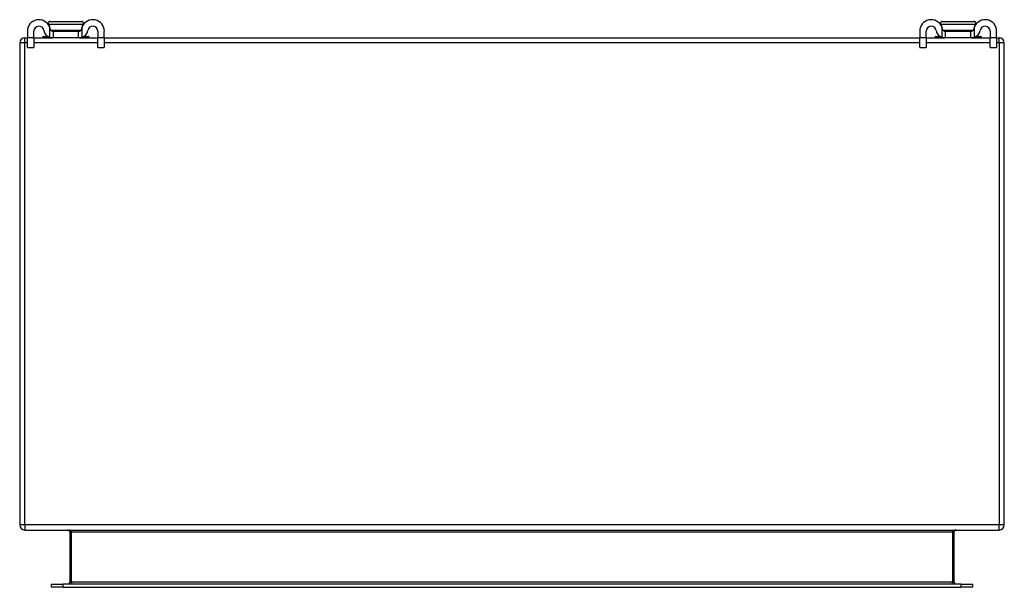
# Model space of a CAD drawing. Header units: inches. Extents: x 7 to 112, y 7 to 76.
# Tile 1 of 61: x 7 to 23, y 7 to 16. Entities that reach past the tile are written whole.
import ezdxf

# ---------------------------------------------------------------- set-up
doc = ezdxf.new("R2010")
doc.units = ezdxf.units.IN
doc.header["$MEASUREMENT"] = 0
doc.layers.add('Visible Edges(ANSI)', color=7, linetype='Continuous', lineweight=25)
doc.layers.add('Visible Tangent Edges(ANSI)', color=7, linetype='Continuous', lineweight=25)

msp = doc.modelspace()

# ---------------------------------------------------------------- linework, layer by layer
at = {"layer": 'Visible Edges(ANSI)'}
for p, q in [((7.964, 16.392), (8.482, 16.392)), ((22.464, 16.392), (22.982, 16.392)), ((7.598, 16.234), (7.598, 16.128)), ((7.703, 16.128), (7.703, 16.234)), ((7.955, 16.317), (7.957, 16.317)), ((8.002, 16.234), (8.02, 16.234)), ((8.02, 16.129), (8.02, 16.234)), ((8.02, 16.234), (8.426, 16.234)), ((8.426, 16.234), (8.444, 16.234)), ((8.426, 16.234), (8.426, 16.129)), ((8.49, 16.317), (8.492, 16.317)), ((8.743, 16.234), (8.743, 16.128)), ((8.848, 16.128), (8.848, 16.234)), ((22.098, 16.234), (22.098, 16.128)), ((22.203, 16.128), (22.203, 16.234)), ((22.455, 16.317), (22.457, 16.317)), ((22.502, 16.234), (22.52, 16.234)), ((22.52, 16.129), (22.52, 16.234)), ((22.52, 16.234), (22.926, 16.234)), ((22.926, 16.234), (22.944, 16.234)), ((22.926, 16.234), (22.926, 16.129)), ((22.99, 16.317), (22.992, 16.317)), ((23.243, 16.234), (23.243, 16.128)), ((23.348, 16.128), (23.348, 16.234)), ((7.473, 16.045), (7.473, 8.213)), ((7.557, 16.129), (7.598, 16.129)), ((7.598, 15.972), (7.598, 16.128)), ((7.703, 16.129), (8.002, 16.129)), ((7.703, 16.128), (7.703, 15.972)), ((7.849, 16.141), (7.849, 16.137)), ((7.857, 16.149), (7.932, 16.149)), ((8.02, 16.129), (8.002, 16.129)), ((8.426, 16.129), (8.02, 16.129)), ((8.444, 16.129), (8.426, 16.129)), ((8.444, 16.129), (8.743, 16.129)), ((8.515, 16.149), (8.589, 16.149)), ((8.597, 16.141), (8.597, 16.137)), ((8.743, 15.972), (8.743, 16.128)), ((8.848, 16.129), (22.098, 16.129)), ((8.848, 16.128), (8.848, 15.972)), ((22.098, 15.972), (22.098, 16.128)), ((22.203, 16.129), (22.502, 16.129)), ((22.203, 16.128), (22.203, 15.972)), ((22.349, 16.141), (22.349, 16.137)), ((22.357, 16.149), (22.432, 16.149)), ((22.52, 16.129), (22.502, 16.129)), ((22.926, 16.129), (22.52, 16.129)), ((22.944, 16.129), (22.926, 16.129)), ((22.944, 16.129), (23.243, 16.129)), ((23.015, 16.149), (23.089, 16.149)), ((23.097, 16.141), (23.097, 16.137)), ((23.243, 15.972), (23.243, 16.128)), ((23.348, 16.129), (23.389, 16.129)), ((23.348, 16.128), (23.348, 15.972)), ((23.473, 8.213), (23.473, 16.045)), ((7.598, 15.972), (7.703, 15.972)), ((8.743, 15.972), (8.848, 15.972)), ((22.098, 15.972), (22.203, 15.972)), ((23.243, 15.972), (23.348, 15.972)), ((7.557, 8.129), (23.389, 8.129)), ((8.286, 8.098), (8.286, 7.282)), ((22.66, 7.282), (22.66, 8.098)), ((7.985, 7.251), (8.182, 7.251)), ((7.985, 7.251), (7.985, 7.198)), ((22.765, 7.251), (8.182, 7.251)), ((22.765, 7.251), (22.961, 7.251)), ((22.961, 7.198), (22.961, 7.251)), ((8.182, 7.198), (7.985, 7.198)), ((8.182, 7.198), (22.765, 7.198)), ((22.961, 7.198), (22.765, 7.198))]:
    msp.add_line(p, q, dxfattribs=at)
at = {"layer": 'Visible Edges(ANSI)', "flags": 128}
for points in [[(7.964, 16.392), (7.962, 16.392), (7.959, 16.391), (7.956, 16.391), (7.954, 16.39), (7.951, 16.389), (7.949, 16.387), (7.947, 16.386), (7.944, 16.384), (7.943, 16.382), (7.941, 16.38), (7.939, 16.378), (7.938, 16.376), (7.937, 16.373), (7.936, 16.371), (7.935, 16.368), (7.935, 16.366), (7.934, 16.363), (7.935, 16.36), (7.935, 16.358), (7.935, 16.355), (7.936, 16.352), (7.937, 16.35), (7.938, 16.347), (7.94, 16.345)], [(7.94, 16.345), (7.941, 16.344), (7.942, 16.343), (7.942, 16.342), (7.943, 16.341), (7.944, 16.339), (7.945, 16.338), (7.945, 16.337), (7.946, 16.336), (7.947, 16.335), (7.948, 16.334), (7.948, 16.332), (7.949, 16.331), (7.95, 16.33), (7.95, 16.329), (7.951, 16.328), (7.952, 16.326), (7.952, 16.325), (7.953, 16.324), (7.954, 16.323), (7.954, 16.322), (7.955, 16.32), (7.955, 16.319), (7.956, 16.318), (7.957, 16.317)], [(8.507, 16.345), (8.508, 16.347), (8.509, 16.35), (8.51, 16.352), (8.511, 16.355), (8.512, 16.358), (8.512, 16.36), (8.512, 16.363), (8.512, 16.366), (8.511, 16.368), (8.511, 16.371), (8.51, 16.373), (8.509, 16.376), (8.507, 16.378), (8.506, 16.38), (8.504, 16.382), (8.502, 16.384), (8.5, 16.386), (8.498, 16.387), (8.495, 16.389), (8.493, 16.39), (8.49, 16.391), (8.488, 16.391), (8.485, 16.392), (8.482, 16.392)], [(8.49, 16.317), (8.49, 16.318), (8.491, 16.319), (8.492, 16.32), (8.492, 16.322), (8.493, 16.323), (8.493, 16.324), (8.494, 16.325), (8.495, 16.326), (8.495, 16.328), (8.496, 16.329), (8.497, 16.33), (8.498, 16.331), (8.498, 16.332), (8.499, 16.334), (8.5, 16.335), (8.5, 16.336), (8.501, 16.337), (8.502, 16.338), (8.503, 16.339), (8.503, 16.341), (8.504, 16.342), (8.505, 16.343), (8.506, 16.344), (8.507, 16.345)], [(22.464, 16.392), (22.462, 16.392), (22.459, 16.391), (22.456, 16.391), (22.454, 16.39), (22.451, 16.389), (22.449, 16.387), (22.447, 16.386), (22.444, 16.384), (22.443, 16.382), (22.441, 16.38), (22.439, 16.378), (22.438, 16.376), (22.437, 16.373), (22.436, 16.371), (22.435, 16.368), (22.435, 16.366), (22.434, 16.363), (22.435, 16.36), (22.435, 16.358), (22.435, 16.355), (22.436, 16.352), (22.437, 16.35), (22.438, 16.347), (22.44, 16.345)], [(22.44, 16.345), (22.441, 16.344), (22.442, 16.343), (22.442, 16.342), (22.443, 16.341), (22.444, 16.339), (22.445, 16.338), (22.445, 16.337), (22.446, 16.336), (22.447, 16.335), (22.448, 16.334), (22.448, 16.332), (22.449, 16.331), (22.45, 16.33), (22.45, 16.329), (22.451, 16.328), (22.452, 16.326), (22.452, 16.325), (22.453, 16.324), (22.454, 16.323), (22.454, 16.322), (22.455, 16.32), (22.455, 16.319), (22.456, 16.318), (22.457, 16.317)], [(23.007, 16.345), (23.008, 16.347), (23.009, 16.35), (23.01, 16.352), (23.011, 16.355), (23.012, 16.358), (23.012, 16.36), (23.012, 16.363), (23.012, 16.366), (23.011, 16.368), (23.011, 16.371), (23.01, 16.373), (23.009, 16.376), (23.007, 16.378), (23.006, 16.38), (23.004, 16.382), (23.002, 16.384), (23, 16.386), (22.998, 16.387), (22.995, 16.389), (22.993, 16.39), (22.99, 16.391), (22.988, 16.391), (22.985, 16.392), (22.982, 16.392)], [(22.99, 16.317), (22.99, 16.318), (22.991, 16.319), (22.992, 16.32), (22.992, 16.322), (22.993, 16.323), (22.993, 16.324), (22.994, 16.325), (22.995, 16.326), (22.995, 16.328), (22.996, 16.329), (22.997, 16.33), (22.998, 16.331), (22.998, 16.332), (22.999, 16.334), (23, 16.335), (23, 16.336), (23.001, 16.337), (23.002, 16.338), (23.003, 16.339), (23.003, 16.341), (23.004, 16.342), (23.005, 16.343), (23.006, 16.344), (23.007, 16.345)], [(7.971, 16.261), (7.971, 16.263), (7.971, 16.265), (7.97, 16.267), (7.97, 16.269), (7.97, 16.271), (7.969, 16.273), (7.969, 16.275), (7.968, 16.277), (7.968, 16.279), (7.967, 16.281), (7.967, 16.283), (7.966, 16.285), (7.966, 16.287), (7.965, 16.289), (7.965, 16.291), (7.964, 16.293), (7.963, 16.294), (7.963, 16.296), (7.962, 16.298), (7.961, 16.3), (7.961, 16.302), (7.96, 16.304), (7.959, 16.306), (7.958, 16.308)], [(8.002, 16.234), (8.001, 16.234), (7.999, 16.234), (7.998, 16.235), (7.996, 16.235), (7.994, 16.235), (7.993, 16.236), (7.991, 16.236), (7.989, 16.237), (7.988, 16.238), (7.986, 16.239), (7.985, 16.24), (7.983, 16.241), (7.981, 16.242), (7.98, 16.243), (7.979, 16.245), (7.978, 16.246), (7.976, 16.248), (7.975, 16.249), (7.974, 16.251), (7.974, 16.253), (7.973, 16.255), (7.972, 16.257), (7.972, 16.259), (7.971, 16.261)], [(8.475, 16.261), (8.475, 16.259), (8.474, 16.257), (8.474, 16.255), (8.473, 16.253), (8.472, 16.251), (8.471, 16.249), (8.47, 16.248), (8.469, 16.246), (8.468, 16.245), (8.466, 16.243), (8.465, 16.242), (8.463, 16.241), (8.462, 16.24), (8.46, 16.239), (8.459, 16.238), (8.457, 16.237), (8.455, 16.236), (8.454, 16.236), (8.452, 16.235), (8.451, 16.235), (8.449, 16.235), (8.447, 16.234), (8.446, 16.234), (8.444, 16.234)], [(8.488, 16.308), (8.487, 16.306), (8.487, 16.304), (8.486, 16.302), (8.485, 16.3), (8.485, 16.298), (8.484, 16.296), (8.483, 16.294), (8.483, 16.293), (8.482, 16.291), (8.481, 16.289), (8.481, 16.287), (8.48, 16.285), (8.48, 16.283), (8.479, 16.281), (8.479, 16.279), (8.478, 16.277), (8.478, 16.275), (8.477, 16.273), (8.477, 16.271), (8.476, 16.269), (8.476, 16.267), (8.476, 16.265), (8.475, 16.263), (8.475, 16.261)], [(22.471, 16.261), (22.471, 16.263), (22.471, 16.265), (22.47, 16.267), (22.47, 16.269), (22.47, 16.271), (22.469, 16.273), (22.469, 16.275), (22.468, 16.277), (22.468, 16.279), (22.467, 16.281), (22.467, 16.283), (22.466, 16.285), (22.466, 16.287), (22.465, 16.289), (22.465, 16.291), (22.464, 16.293), (22.463, 16.294), (22.463, 16.296), (22.462, 16.298), (22.461, 16.3), (22.461, 16.302), (22.46, 16.304), (22.459, 16.306), (22.458, 16.308)], [(22.502, 16.234), (22.501, 16.234), (22.499, 16.234), (22.498, 16.235), (22.496, 16.235), (22.494, 16.235), (22.493, 16.236), (22.491, 16.236), (22.489, 16.237), (22.488, 16.238), (22.486, 16.239), (22.485, 16.24), (22.483, 16.241), (22.481, 16.242), (22.48, 16.243), (22.479, 16.245), (22.478, 16.246), (22.476, 16.248), (22.475, 16.249), (22.474, 16.251), (22.474, 16.253), (22.473, 16.255), (22.472, 16.257), (22.472, 16.259), (22.471, 16.261)], [(22.975, 16.261), (22.975, 16.259), (22.974, 16.257), (22.974, 16.255), (22.973, 16.253), (22.972, 16.251), (22.971, 16.249), (22.97, 16.248), (22.969, 16.246), (22.968, 16.245), (22.966, 16.243), (22.965, 16.242), (22.963, 16.241), (22.962, 16.24), (22.96, 16.239), (22.959, 16.238), (22.957, 16.237), (22.955, 16.236), (22.954, 16.236), (22.952, 16.235), (22.951, 16.235), (22.949, 16.235), (22.947, 16.234), (22.946, 16.234), (22.944, 16.234)], [(22.988, 16.308), (22.987, 16.306), (22.987, 16.304), (22.986, 16.302), (22.985, 16.3), (22.985, 16.298), (22.984, 16.296), (22.983, 16.294), (22.983, 16.293), (22.982, 16.291), (22.981, 16.289), (22.981, 16.287), (22.98, 16.285), (22.98, 16.283), (22.979, 16.281), (22.979, 16.279), (22.978, 16.277), (22.978, 16.275), (22.977, 16.273), (22.977, 16.271), (22.976, 16.269), (22.976, 16.267), (22.976, 16.265), (22.975, 16.263), (22.975, 16.261)], [(7.958, 16.136), (7.96, 16.136), (7.962, 16.135), (7.964, 16.135), (7.966, 16.134), (7.968, 16.134), (7.97, 16.133), (7.972, 16.133), (7.974, 16.132), (7.976, 16.132), (7.978, 16.131), (7.98, 16.131), (7.982, 16.131), (7.984, 16.13), (7.985, 16.13), (7.987, 16.13), (7.989, 16.13), (7.991, 16.13), (7.993, 16.13), (7.994, 16.129), (7.996, 16.129), (7.998, 16.129), (7.999, 16.129), (8.001, 16.129), (8.002, 16.129)], [(8.444, 16.129), (8.446, 16.129), (8.447, 16.129), (8.449, 16.129), (8.451, 16.129), (8.452, 16.129), (8.454, 16.13), (8.456, 16.13), (8.457, 16.13), (8.459, 16.13), (8.461, 16.13), (8.463, 16.13), (8.465, 16.131), (8.467, 16.131), (8.469, 16.131), (8.471, 16.132), (8.473, 16.132), (8.475, 16.133), (8.477, 16.133), (8.479, 16.134), (8.481, 16.134), (8.482, 16.135), (8.484, 16.135), (8.486, 16.136), (8.488, 16.136)], [(22.458, 16.136), (22.46, 16.136), (22.462, 16.135), (22.464, 16.135), (22.466, 16.134), (22.468, 16.134), (22.47, 16.133), (22.472, 16.133), (22.474, 16.132), (22.476, 16.132), (22.478, 16.131), (22.48, 16.131), (22.482, 16.131), (22.484, 16.13), (22.485, 16.13), (22.487, 16.13), (22.489, 16.13), (22.491, 16.13), (22.493, 16.13), (22.494, 16.129), (22.496, 16.129), (22.498, 16.129), (22.499, 16.129), (22.501, 16.129), (22.502, 16.129)], [(22.944, 16.129), (22.946, 16.129), (22.947, 16.129), (22.949, 16.129), (22.951, 16.129), (22.952, 16.129), (22.954, 16.13), (22.956, 16.13), (22.957, 16.13), (22.959, 16.13), (22.961, 16.13), (22.963, 16.13), (22.965, 16.131), (22.967, 16.131), (22.969, 16.131), (22.971, 16.132), (22.973, 16.132), (22.975, 16.133), (22.977, 16.133), (22.979, 16.134), (22.981, 16.134), (22.982, 16.135), (22.984, 16.135), (22.986, 16.136), (22.988, 16.136)]]:
    msp.add_lwpolyline(points, dxfattribs=at)
at = {"layer": 'Visible Edges(ANSI)'}
for centre, radius, start, end in [((7.786, 16.234), 0.188, 23.0739, 180), ((8.661, 16.234), 0.188, 0, 156.9261), ((22.286, 16.234), 0.188, 23.0739, 180), ((23.161, 16.234), 0.188, 0, 156.9261), ((7.786, 16.234), 0.0825, 8.1564, 180), ((8.002, 16.265), 0.136, 188.1564, 251.2171), ((7.781, 16.234), 0.192, 7.5355, 25.5123), ((8.665, 16.234), 0.192, 154.4877, 172.4645), ((8.444, 16.265), 0.136, 288.7829, 351.8436), ((8.661, 16.234), 0.0825, 0, 171.8436), ((22.286, 16.234), 0.0825, 8.1564, 180), ((22.502, 16.265), 0.136, 188.1564, 251.2171), ((22.281, 16.234), 0.192, 7.5355, 25.5123), ((23.165, 16.234), 0.192, 154.4877, 172.4645), ((22.944, 16.265), 0.136, 288.7829, 351.8436), ((23.161, 16.234), 0.0825, 0, 171.8436), ((7.557, 16.045), 0.084, 90, 180), ((7.857, 16.141), 0.00787, 90, 180), ((7.857, 16.137), 0.00787, 180, 270), ((8.589, 16.141), 0.00787, 0, 90), ((8.589, 16.137), 0.00787, 270, 0), ((22.357, 16.141), 0.00787, 90, 180), ((22.357, 16.137), 0.00787, 180, 270), ((23.089, 16.141), 0.00787, 0, 90), ((23.089, 16.137), 0.00787, 270, 0), ((23.389, 16.045), 0.084, 0, 90), ((7.557, 8.213), 0.084, 180, 270), ((23.389, 8.213), 0.084, 270, 0), ((8.255, 8.098), 0.031, 0, 90), ((22.691, 8.098), 0.031, 90, 180), ((8.255, 7.282), 0.031, 270, 0), ((22.691, 7.282), 0.031, 180, 270)]:
    msp.add_arc(centre, radius, start, end, dxfattribs=at)
at = {"layer": 'Visible Tangent Edges(ANSI)'}
for p, q in [((8.507, 16.345), (7.94, 16.345)), ((23.007, 16.345), (22.44, 16.345)), ((7.958, 16.308), (7.958, 16.136)), ((7.976, 16.249), (8.471, 16.249)), ((8.488, 16.136), (8.488, 16.308)), ((22.458, 16.308), (22.458, 16.136)), ((22.476, 16.249), (22.971, 16.249)), ((22.988, 16.136), (22.988, 16.308)), ((7.557, 16.045), (7.473, 16.045)), ((7.557, 16.045), (7.557, 16.129)), ((7.557, 8.213), (7.557, 16.045)), ((7.598, 16.045), (7.557, 16.045)), ((7.703, 16.128), (7.598, 16.128)), ((8.743, 16.045), (7.703, 16.045)), ((7.947, 16.141), (7.849, 16.141)), ((7.849, 16.137), (7.956, 16.137)), ((8.49, 16.137), (8.597, 16.137)), ((8.597, 16.141), (8.5, 16.141)), ((8.848, 16.128), (8.743, 16.128)), ((22.098, 16.045), (8.848, 16.045)), ((22.203, 16.128), (22.098, 16.128)), ((23.243, 16.045), (22.203, 16.045)), ((22.447, 16.141), (22.349, 16.141)), ((22.349, 16.137), (22.456, 16.137)), ((22.99, 16.137), (23.097, 16.137)), ((23.097, 16.141), (23, 16.141)), ((23.348, 16.128), (23.243, 16.128)), ((23.389, 16.045), (23.348, 16.045)), ((23.389, 16.045), (23.389, 16.129)), ((23.473, 16.045), (23.389, 16.045)), ((23.389, 16.045), (23.389, 8.213)), ((7.557, 8.213), (7.473, 8.213)), ((23.389, 8.213), (7.557, 8.213)), ((7.557, 8.213), (7.557, 8.129)), ((23.473, 8.213), (23.389, 8.213)), ((23.389, 8.129), (23.389, 8.213)), ((8.317, 8.098), (8.286, 8.098)), ((8.317, 7.282), (8.317, 8.098)), ((8.317, 8.098), (22.629, 8.098)), ((22.629, 8.098), (22.66, 8.098)), ((22.629, 8.098), (22.629, 7.282)), ((8.182, 7.198), (8.182, 7.251)), ((8.286, 7.282), (8.317, 7.282)), ((8.317, 7.282), (8.317, 7.251)), ((22.629, 7.282), (8.317, 7.282)), ((22.629, 7.282), (22.66, 7.282)), ((22.629, 7.251), (22.629, 7.282)), ((22.765, 7.251), (22.765, 7.198))]:
    msp.add_line(p, q, dxfattribs=at)
for centre, major_axis, start_param, end_param in [((8.255, 8.098), (0.062, 0), 0, 1.570796), ((22.691, 8.098), (-0.062, 0), 4.712389, 6.283185)]:
    msp.add_ellipse(centre, major_axis=major_axis, ratio=0.5, start_param=start_param, end_param=end_param, dxfattribs=at)

doc.saveas('drawing.dxf')
